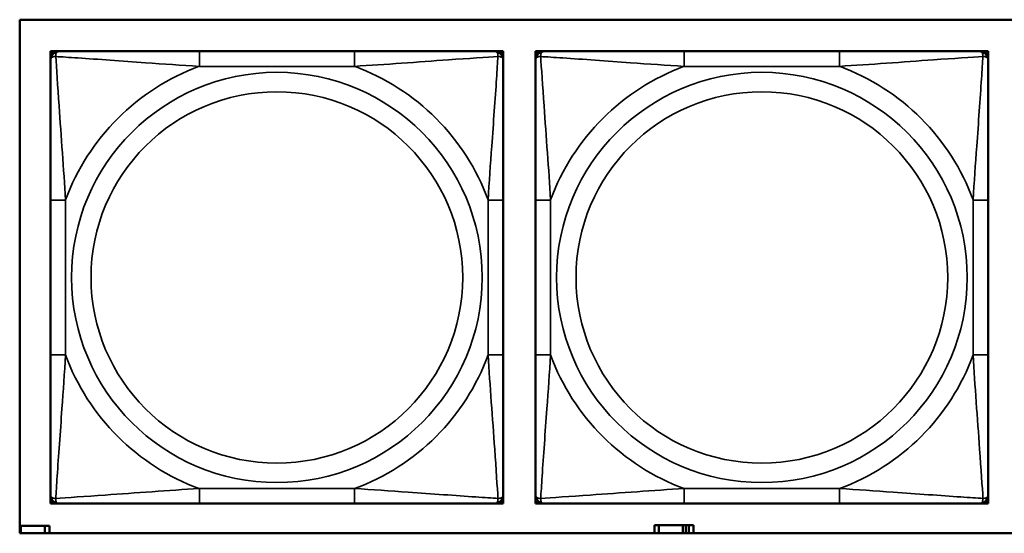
# Model space of a CAD drawing. Header units: inches. Extents: x 0.2 to 58.8, y 1.7 to 68.8.
# Tile 109 of 256: x 31.102 to 32.386, y 47.767 to 48.437. Entities that reach past the tile are written whole.
import ezdxf

# ---------------------------------------------------------------- set-up
doc = ezdxf.new("R2010")
doc.units = ezdxf.units.IN
doc.header["$MEASUREMENT"] = 0
doc.layers.add('Visible (ANSI)', color=7, linetype='Continuous', lineweight=50)
doc.layers.add('Visible Narrow (ANSI)', color=7, linetype='Continuous', lineweight=35)

msp = doc.modelspace()

# ---------------------------------------------------------------- linework, layer by layer
at = {"layer": 'Visible (ANSI)'}
for p, q in [((31.1021, 47.7667), (31.1021, 48.4372)), ((31.1021, 48.4372), (36.1874, 48.4372)), ((31.1422, 48.396), (31.1481, 48.396)), ((31.1422, 48.3901), (31.1422, 48.396)), ((31.1481, 48.396), (31.154, 48.396)), ((31.5387, 48.396), (31.3364, 48.396)), ((31.721, 48.396), (31.7269, 48.396)), ((31.7269, 48.396), (31.7328, 48.396)), ((31.7328, 48.396), (31.7328, 48.3901)), ((31.7748, 48.396), (31.7807, 48.396)), ((31.7748, 48.3901), (31.7748, 48.396)), ((31.7807, 48.396), (31.7866, 48.396)), ((32.1712, 48.396), (31.9689, 48.396)), ((32.3535, 48.396), (32.3594, 48.396)), ((32.3594, 48.396), (32.3653, 48.396)), ((32.3653, 48.396), (32.3653, 48.3901)), ((31.1422, 48.3842), (31.1422, 48.3901)), ((31.7328, 48.3901), (31.7328, 48.3842)), ((31.7748, 48.3842), (31.7748, 48.3901)), ((32.3653, 48.3901), (32.3653, 48.3842)), ((31.1422, 48.2018), (31.1422, 47.9995)), ((31.7328, 47.9995), (31.7328, 48.2018)), ((31.7748, 48.2018), (31.7748, 47.9995)), ((32.3653, 47.9995), (32.3653, 48.2018)), ((31.1422, 47.8113), (31.1422, 47.8172)), ((31.7328, 47.8172), (31.7328, 47.8113)), ((31.7748, 47.8113), (31.7748, 47.8172)), ((32.3653, 47.8172), (32.3653, 47.8113)), ((31.1422, 47.8054), (31.1422, 47.8113)), ((31.1481, 47.8054), (31.1422, 47.8054)), ((31.154, 47.8054), (31.1481, 47.8054)), ((31.3364, 47.8054), (31.5387, 47.8054)), ((31.7269, 47.8054), (31.721, 47.8054)), ((31.7328, 47.8054), (31.7269, 47.8054)), ((31.7328, 47.8113), (31.7328, 47.8054)), ((31.7748, 47.8054), (31.7748, 47.8113)), ((31.7807, 47.8054), (31.7748, 47.8054)), ((31.7866, 47.8054), (31.7807, 47.8054)), ((31.9689, 47.8054), (32.1712, 47.8054)), ((32.3594, 47.8054), (32.3535, 47.8054)), ((32.3653, 47.8054), (32.3594, 47.8054)), ((32.3653, 47.8113), (32.3653, 47.8054)), ((31.1021, 47.7763), (31.1037, 47.7763)), ((31.1037, 47.7763), (31.1037, 47.7667)), ((31.1037, 47.7763), (31.135, 47.7763)), ((31.135, 47.7763), (31.135, 47.7667)), ((31.1409, 47.7763), (31.135, 47.7763)), ((31.1409, 47.7667), (31.1409, 47.7763)), ((31.9357, 47.7773), (31.9299, 47.7773)), ((31.9299, 47.7773), (31.9299, 47.7667)), ((31.9357, 47.7773), (31.967, 47.7773)), ((31.9357, 47.7667), (31.9357, 47.7773)), ((31.967, 47.7667), (31.967, 47.7773)), ((31.967, 47.7773), (31.971, 47.7773)), ((31.971, 47.7773), (31.971, 47.7667)), ((31.971, 47.7773), (31.975, 47.7773)), ((31.9809, 47.7773), (31.975, 47.7773)), ((31.975, 47.7773), (31.975, 47.7667)), ((31.9809, 47.7667), (31.9809, 47.7773)), ((36.1874, 47.7667), (31.1021, 47.7667)), ((31.9218, 47.7667), (31.9218, 47.7668)), ((31.9218, 47.7668), (31.9299, 47.7668)), ((31.9809, 47.7668), (31.9873, 47.7668)), ((31.9873, 47.7668), (31.9873, 47.7667))]:
    msp.add_line(p, q, dxfattribs=at)
for centre, radius, start, end in [((31.1481, 48.3901), 0.00591, 90, 180), ((31.154, 48.3842), 0.0118, 90, 180), ((31.721, 48.3842), 0.0118, 0, 90), ((31.7269, 48.3901), 0.00591, 0, 90), ((31.7807, 48.3901), 0.00591, 90, 180), ((31.7866, 48.3842), 0.0118, 90, 180), ((32.3535, 48.3842), 0.0118, 0, 90), ((32.3594, 48.3901), 0.00591, 0, 90), ((31.154, 47.8172), 0.0118, 180, 270), ((31.721, 47.8172), 0.0118, 270, 0), ((31.7866, 47.8172), 0.0118, 180, 270), ((32.3535, 47.8172), 0.0118, 270, 0), ((31.1481, 47.8113), 0.00591, 180, 270), ((31.7269, 47.8113), 0.00591, 270, 0), ((31.7807, 47.8113), 0.00591, 180, 270), ((32.3594, 47.8113), 0.00591, 270, 0)]:
    msp.add_arc(centre, radius, start, end, dxfattribs=at)
for points, knots in [([(31.3364, 48.396), (31.3127, 48.396), (31.2887, 48.396), (31.2653, 48.396), (31.2347, 48.396), (31.2038, 48.396), (31.1805, 48.396), (31.1685, 48.396), (31.1589, 48.396), (31.154, 48.396)], [0.2569537, 0.2569537, 0.2569537, 0.2569537, 0.4371919, 0.4371919, 0.4371919, 0.6739428, 0.6739428, 0.6739428, 0.7963818, 0.7963818, 0.7963818, 0.7963818]), ([(31.721, 48.396), (31.7152, 48.396), (31.7027, 48.396), (31.6875, 48.396), (31.6641, 48.396), (31.635, 48.396), (31.6059, 48.396), (31.5837, 48.396), (31.5611, 48.396), (31.5387, 48.396)], [-0.7968224, -0.7968224, -0.7968224, -0.7968224, -0.6514613, -0.6514613, -0.6514613, -0.427691, -0.427691, -0.427691, -0.2569517, -0.2569517, -0.2569517, -0.2569517]), ([(31.9689, 48.396), (31.9452, 48.396), (31.9213, 48.396), (31.8979, 48.396), (31.8672, 48.396), (31.8363, 48.396), (31.8131, 48.396), (31.8011, 48.396), (31.7914, 48.396), (31.7866, 48.396)], [0.2569537, 0.2569537, 0.2569537, 0.2569537, 0.4371919, 0.4371919, 0.4371919, 0.6739428, 0.6739428, 0.6739428, 0.7963818, 0.7963818, 0.7963818, 0.7963818]), ([(32.3535, 48.396), (32.3478, 48.396), (32.3353, 48.396), (32.3201, 48.396), (32.2966, 48.396), (32.2675, 48.396), (32.2384, 48.396), (32.2163, 48.396), (32.1936, 48.396), (32.1712, 48.396)], [-0.7968224, -0.7968224, -0.7968224, -0.7968224, -0.6514613, -0.6514613, -0.6514613, -0.427691, -0.427691, -0.427691, -0.2569517, -0.2569517, -0.2569517, -0.2569517]), ([(31.1422, 48.3842), (31.1422, 48.3784), (31.1422, 48.3659), (31.1422, 48.3507), (31.1422, 48.3273), (31.1422, 48.2982), (31.1422, 48.2691), (31.1422, 48.2469), (31.1422, 48.2243), (31.1422, 48.2018)], [-0.7968224, -0.7968224, -0.7968224, -0.7968224, -0.6514613, -0.6514613, -0.6514613, -0.427691, -0.427691, -0.427691, -0.2569517, -0.2569517, -0.2569517, -0.2569517]), ([(31.7328, 48.2018), (31.7328, 48.2255), (31.7328, 48.2495), (31.7328, 48.2729), (31.7328, 48.3035), (31.7328, 48.3344), (31.7328, 48.3577), (31.7328, 48.3697), (31.7328, 48.3793), (31.7328, 48.3842)], [0.2569537, 0.2569537, 0.2569537, 0.2569537, 0.4371919, 0.4371919, 0.4371919, 0.6739428, 0.6739428, 0.6739428, 0.7963818, 0.7963818, 0.7963818, 0.7963818]), ([(31.7748, 48.3842), (31.7748, 48.3784), (31.7748, 48.3659), (31.7748, 48.3507), (31.7748, 48.3273), (31.7748, 48.2982), (31.7748, 48.2691), (31.7748, 48.2469), (31.7748, 48.2243), (31.7748, 48.2018)], [-0.7968224, -0.7968224, -0.7968224, -0.7968224, -0.6514613, -0.6514613, -0.6514613, -0.427691, -0.427691, -0.427691, -0.2569517, -0.2569517, -0.2569517, -0.2569517]), ([(32.3653, 48.2018), (32.3653, 48.2255), (32.3653, 48.2495), (32.3653, 48.2729), (32.3653, 48.3035), (32.3653, 48.3344), (32.3653, 48.3577), (32.3653, 48.3697), (32.3653, 48.3793), (32.3653, 48.3842)], [0.2569537, 0.2569537, 0.2569537, 0.2569537, 0.4371919, 0.4371919, 0.4371919, 0.6739428, 0.6739428, 0.6739428, 0.7963818, 0.7963818, 0.7963818, 0.7963818]), ([(31.1422, 47.9995), (31.1422, 47.9759), (31.1422, 47.9519), (31.1422, 47.9285), (31.1422, 47.8978), (31.1422, 47.867), (31.1422, 47.8437), (31.1422, 47.8317), (31.1422, 47.8221), (31.1422, 47.8172)], [0.2569537, 0.2569537, 0.2569537, 0.2569537, 0.4371919, 0.4371919, 0.4371919, 0.6739428, 0.6739428, 0.6739428, 0.7963818, 0.7963818, 0.7963818, 0.7963818]), ([(31.7328, 47.8172), (31.7328, 47.823), (31.7328, 47.8355), (31.7328, 47.8507), (31.7328, 47.8741), (31.7328, 47.9032), (31.7328, 47.9323), (31.7328, 47.9545), (31.7328, 47.9771), (31.7328, 47.9995)], [-0.7968224, -0.7968224, -0.7968224, -0.7968224, -0.6514613, -0.6514613, -0.6514613, -0.427691, -0.427691, -0.427691, -0.2569517, -0.2569517, -0.2569517, -0.2569517]), ([(31.7748, 47.9995), (31.7748, 47.9759), (31.7748, 47.9519), (31.7748, 47.9285), (31.7748, 47.8978), (31.7748, 47.867), (31.7748, 47.8437), (31.7748, 47.8317), (31.7748, 47.8221), (31.7748, 47.8172)], [0.2569537, 0.2569537, 0.2569537, 0.2569537, 0.4371919, 0.4371919, 0.4371919, 0.6739428, 0.6739428, 0.6739428, 0.7963818, 0.7963818, 0.7963818, 0.7963818]), ([(32.3653, 47.8172), (32.3653, 47.823), (32.3653, 47.8355), (32.3653, 47.8507), (32.3653, 47.8741), (32.3653, 47.9032), (32.3653, 47.9323), (32.3653, 47.9545), (32.3653, 47.9771), (32.3653, 47.9995)], [-0.7968224, -0.7968224, -0.7968224, -0.7968224, -0.6514613, -0.6514613, -0.6514613, -0.427691, -0.427691, -0.427691, -0.2569517, -0.2569517, -0.2569517, -0.2569517]), ([(31.154, 47.8054), (31.1598, 47.8054), (31.1723, 47.8054), (31.1875, 47.8054), (31.2109, 47.8054), (31.24, 47.8054), (31.2691, 47.8054), (31.2913, 47.8054), (31.3139, 47.8054), (31.3364, 47.8054)], [-0.7968224, -0.7968224, -0.7968224, -0.7968224, -0.6514613, -0.6514613, -0.6514613, -0.427691, -0.427691, -0.427691, -0.2569517, -0.2569517, -0.2569517, -0.2569517]), ([(31.5387, 47.8054), (31.5623, 47.8054), (31.5863, 47.8054), (31.6097, 47.8054), (31.6403, 47.8054), (31.6712, 47.8054), (31.6945, 47.8054), (31.7065, 47.8054), (31.7161, 47.8054), (31.721, 47.8054)], [0.2569537, 0.2569537, 0.2569537, 0.2569537, 0.4371919, 0.4371919, 0.4371919, 0.6739428, 0.6739428, 0.6739428, 0.7963818, 0.7963818, 0.7963818, 0.7963818]), ([(31.7866, 47.8054), (31.7923, 47.8054), (31.8048, 47.8054), (31.82, 47.8054), (31.8435, 47.8054), (31.8726, 47.8054), (31.9017, 47.8054), (31.9238, 47.8054), (31.9465, 47.8054), (31.9689, 47.8054)], [-0.7968224, -0.7968224, -0.7968224, -0.7968224, -0.6514613, -0.6514613, -0.6514613, -0.427691, -0.427691, -0.427691, -0.2569517, -0.2569517, -0.2569517, -0.2569517]), ([(32.1712, 47.8054), (32.1949, 47.8054), (32.2188, 47.8054), (32.2422, 47.8054), (32.2729, 47.8054), (32.3038, 47.8054), (32.327, 47.8054), (32.339, 47.8054), (32.3487, 47.8054), (32.3535, 47.8054)], [0.2569537, 0.2569537, 0.2569537, 0.2569537, 0.4371919, 0.4371919, 0.4371919, 0.6739428, 0.6739428, 0.6739428, 0.7963818, 0.7963818, 0.7963818, 0.7963818])]:
    msp.add_open_spline(points, degree=3, knots=knots, dxfattribs=at)
at = {"layer": 'Visible Narrow (ANSI)'}
for p, q in [((31.3364, 48.396), (31.3364, 48.3763)), ((31.5387, 48.396), (31.5387, 48.3763)), ((31.9689, 48.396), (31.9689, 48.3763)), ((32.1712, 48.396), (32.1712, 48.3763)), ((31.3364, 48.3763), (31.5387, 48.3763)), ((31.9689, 48.3763), (32.1712, 48.3763)), ((31.1422, 48.2018), (31.1619, 48.2018)), ((31.1619, 47.9995), (31.1619, 48.2018)), ((31.7131, 48.2018), (31.7131, 47.9995)), ((31.7328, 48.2018), (31.7131, 48.2018)), ((31.7748, 48.2018), (31.7945, 48.2018)), ((31.7945, 47.9995), (31.7945, 48.2018)), ((32.3456, 48.2018), (32.3456, 47.9995)), ((32.3653, 48.2018), (32.3456, 48.2018)), ((31.1422, 47.9995), (31.1619, 47.9995)), ((31.7328, 47.9995), (31.7131, 47.9995)), ((31.7748, 47.9995), (31.7945, 47.9995)), ((32.3653, 47.9995), (32.3456, 47.9995)), ((31.5387, 47.8251), (31.3364, 47.8251)), ((31.3364, 47.8054), (31.3364, 47.8251)), ((31.5387, 47.8054), (31.5387, 47.8251)), ((32.1712, 47.8251), (31.9689, 47.8251)), ((31.9689, 47.8054), (31.9689, 47.8251)), ((32.1712, 47.8054), (32.1712, 47.8251))]:
    msp.add_line(p, q, dxfattribs=at)
for centre, radius in [((31.4375, 48.1007), 0.2678), ((32.0701, 48.1007), 0.2678), ((31.4375, 48.1007), 0.2424), ((32.0701, 48.1007), 0.2424)]:
    msp.add_circle(centre, radius, dxfattribs=at)
for centre, start, end in [((31.4375, 48.1007), 110.1547, 159.8453), ((31.4375, 48.1007), 20.1547, 69.8453), ((32.0701, 48.1007), 110.1547, 159.8453), ((32.0701, 48.1007), 20.1547, 69.8453), ((31.4375, 48.1007), 200.1547, 249.8453), ((31.4375, 48.1007), 290.1547, 339.8453), ((32.0701, 48.1007), 200.1547, 249.8453), ((32.0701, 48.1007), 290.1547, 339.8453)]:
    msp.add_arc(centre, 0.2936, start, end, dxfattribs=at)
for points, knots in [([(31.1491, 48.3891), (31.1491, 48.39), (31.1491, 48.3907), (31.1493, 48.3922), (31.1495, 48.3928), (31.15, 48.3937), (31.1502, 48.3941), (31.1505, 48.3945), (31.1506, 48.3946), (31.1509, 48.3949), (31.1511, 48.3951), (31.1517, 48.3955), (31.1521, 48.3956), (31.153, 48.3959), (31.1535, 48.396), (31.154, 48.396)], [-0.00023197, -0.00023197, -0.00023197, -0.00023197, 0.00913095, 0.00913095, 0.01983142, 0.01983142, 0.02651922, 0.02651922, 0.02986312, 0.02986312, 0.03521335, 0.03521335, 0.04377373, 0.04377373, 0.0532704, 0.0532704, 0.0532704, 0.0532704]), ([(31.721, 48.396), (31.7215, 48.396), (31.722, 48.3959), (31.7229, 48.3956), (31.7233, 48.3955), (31.7239, 48.3951), (31.7241, 48.3949), (31.7244, 48.3946), (31.7245, 48.3945), (31.7248, 48.3941), (31.725, 48.3937), (31.7255, 48.3928), (31.7257, 48.3922), (31.7259, 48.3907), (31.7259, 48.39), (31.7259, 48.3891)], [-0.0532704, -0.0532704, -0.0532704, -0.0532704, -0.04377373, -0.04377373, -0.03521335, -0.03521335, -0.02986312, -0.02986312, -0.02651922, -0.02651922, -0.01983142, -0.01983142, -0.00913095, -0.00913095, 0.00023197, 0.00023197, 0.00023197, 0.00023197]), ([(31.7816, 48.3891), (31.7816, 48.39), (31.7817, 48.3907), (31.7819, 48.3922), (31.7821, 48.3928), (31.7825, 48.3937), (31.7827, 48.3941), (31.7831, 48.3945), (31.7832, 48.3946), (31.7835, 48.3949), (31.7837, 48.3951), (31.7843, 48.3955), (31.7847, 48.3956), (31.7855, 48.3959), (31.7861, 48.396), (31.7866, 48.396)], [-0.00023197, -0.00023197, -0.00023197, -0.00023197, 0.00913095, 0.00913095, 0.01983142, 0.01983142, 0.02651922, 0.02651922, 0.02986312, 0.02986312, 0.03521335, 0.03521335, 0.04377373, 0.04377373, 0.0532704, 0.0532704, 0.0532704, 0.0532704]), ([(32.3535, 48.396), (32.354, 48.396), (32.3546, 48.3959), (32.3554, 48.3956), (32.3558, 48.3955), (32.3564, 48.3951), (32.3566, 48.3949), (32.3569, 48.3946), (32.357, 48.3945), (32.3574, 48.3941), (32.3576, 48.3937), (32.358, 48.3928), (32.3582, 48.3922), (32.3584, 48.3907), (32.3585, 48.39), (32.3585, 48.3891)], [-0.0532704, -0.0532704, -0.0532704, -0.0532704, -0.04377373, -0.04377373, -0.03521335, -0.03521335, -0.02986312, -0.02986312, -0.02651922, -0.02651922, -0.01983142, -0.01983142, -0.00913095, -0.00913095, 0.00023197, 0.00023197, 0.00023197, 0.00023197]), ([(31.1422, 48.3842), (31.1422, 48.3847), (31.1423, 48.3852), (31.1425, 48.3861), (31.1427, 48.3865), (31.1431, 48.387), (31.1433, 48.3873), (31.1436, 48.3876), (31.1437, 48.3877), (31.1441, 48.388), (31.1445, 48.3882), (31.1454, 48.3886), (31.146, 48.3889), (31.1475, 48.3891), (31.1482, 48.3891), (31.1491, 48.3891)], [-0.0532704, -0.0532704, -0.0532704, -0.0532704, -0.04377373, -0.04377373, -0.03521335, -0.03521335, -0.02986312, -0.02986312, -0.02651922, -0.02651922, -0.01983142, -0.01983142, -0.00913095, -0.00913095, 0.00023197, 0.00023197, 0.00023197, 0.00023197]), ([(31.1491, 48.3891), (31.1567, 48.3886), (31.1667, 48.388), (31.2038, 48.3855), (31.2355, 48.3832), (31.2898, 48.3793), (31.313, 48.3777), (31.3364, 48.3763)], [-0.7478145, -0.7478145, -0.7478145, -0.7478145, -0.6493253, -0.6493253, -0.427691, -0.427691, -0.2569537, -0.2569537, -0.2569537, -0.2569537]), ([(31.1619, 48.2018), (31.1595, 48.2423), (31.1562, 48.2847), (31.1516, 48.3503), (31.15, 48.3748), (31.1491, 48.3891)], [0.2569517, 0.2569517, 0.2569517, 0.2569517, 0.5559983, 0.5559983, 0.7482818, 0.7482818, 0.7482818, 0.7482818]), ([(31.5387, 48.3763), (31.5791, 48.3787), (31.6215, 48.382), (31.6871, 48.3866), (31.7116, 48.3882), (31.7259, 48.3891)], [0.2569517, 0.2569517, 0.2569517, 0.2569517, 0.5559983, 0.5559983, 0.7482818, 0.7482818, 0.7482818, 0.7482818]), ([(31.7259, 48.3891), (31.7254, 48.3815), (31.7248, 48.3715), (31.7223, 48.3344), (31.72, 48.3027), (31.7161, 48.2484), (31.7145, 48.2252), (31.7131, 48.2018)], [-0.7478145, -0.7478145, -0.7478145, -0.7478145, -0.6493253, -0.6493253, -0.427691, -0.427691, -0.2569537, -0.2569537, -0.2569537, -0.2569537]), ([(31.7259, 48.3891), (31.7268, 48.3891), (31.7275, 48.3891), (31.729, 48.3889), (31.7296, 48.3886), (31.7305, 48.3882), (31.7309, 48.388), (31.7313, 48.3877), (31.7314, 48.3876), (31.7317, 48.3873), (31.7319, 48.387), (31.7323, 48.3865), (31.7325, 48.3861), (31.7327, 48.3852), (31.7328, 48.3847), (31.7328, 48.3842)], [-0.00023197, -0.00023197, -0.00023197, -0.00023197, 0.00913095, 0.00913095, 0.01983142, 0.01983142, 0.02651922, 0.02651922, 0.02986312, 0.02986312, 0.03521335, 0.03521335, 0.04377373, 0.04377373, 0.0532704, 0.0532704, 0.0532704, 0.0532704]), ([(31.7748, 48.3842), (31.7748, 48.3847), (31.7748, 48.3852), (31.7751, 48.3861), (31.7753, 48.3865), (31.7757, 48.387), (31.7758, 48.3873), (31.7761, 48.3876), (31.7763, 48.3877), (31.7767, 48.388), (31.777, 48.3882), (31.7779, 48.3886), (31.7786, 48.3889), (31.78, 48.3891), (31.7808, 48.3891), (31.7816, 48.3891)], [-0.0532704, -0.0532704, -0.0532704, -0.0532704, -0.04377373, -0.04377373, -0.03521335, -0.03521335, -0.02986312, -0.02986312, -0.02651922, -0.02651922, -0.01983142, -0.01983142, -0.00913095, -0.00913095, 0.00023197, 0.00023197, 0.00023197, 0.00023197]), ([(31.7816, 48.3891), (31.7893, 48.3886), (31.7993, 48.388), (31.8363, 48.3855), (31.868, 48.3832), (31.9223, 48.3793), (31.9455, 48.3777), (31.9689, 48.3763)], [-0.7478145, -0.7478145, -0.7478145, -0.7478145, -0.6493253, -0.6493253, -0.427691, -0.427691, -0.2569537, -0.2569537, -0.2569537, -0.2569537]), ([(31.7945, 48.2018), (31.7921, 48.2423), (31.7888, 48.2847), (31.7842, 48.3503), (31.7825, 48.3748), (31.7816, 48.3891)], [0.2569517, 0.2569517, 0.2569517, 0.2569517, 0.5559983, 0.5559983, 0.7482818, 0.7482818, 0.7482818, 0.7482818]), ([(32.1712, 48.3763), (32.2117, 48.3787), (32.254, 48.382), (32.3197, 48.3866), (32.3441, 48.3882), (32.3585, 48.3891)], [0.2569517, 0.2569517, 0.2569517, 0.2569517, 0.5559983, 0.5559983, 0.7482818, 0.7482818, 0.7482818, 0.7482818]), ([(32.3585, 48.3891), (32.358, 48.3815), (32.3573, 48.3715), (32.3549, 48.3344), (32.3526, 48.3027), (32.3487, 48.2484), (32.347, 48.2252), (32.3456, 48.2018)], [-0.7478145, -0.7478145, -0.7478145, -0.7478145, -0.6493253, -0.6493253, -0.427691, -0.427691, -0.2569537, -0.2569537, -0.2569537, -0.2569537]), ([(32.3585, 48.3891), (32.3593, 48.3891), (32.3601, 48.3891), (32.3615, 48.3889), (32.3622, 48.3886), (32.3631, 48.3882), (32.3634, 48.388), (32.3638, 48.3877), (32.364, 48.3876), (32.3643, 48.3873), (32.3644, 48.387), (32.3648, 48.3865), (32.365, 48.3861), (32.3653, 48.3852), (32.3653, 48.3847), (32.3653, 48.3842)], [-0.00023197, -0.00023197, -0.00023197, -0.00023197, 0.00913095, 0.00913095, 0.01983142, 0.01983142, 0.02651922, 0.02651922, 0.02986312, 0.02986312, 0.03521335, 0.03521335, 0.04377373, 0.04377373, 0.0532704, 0.0532704, 0.0532704, 0.0532704]), ([(31.1491, 47.8123), (31.1496, 47.8199), (31.1502, 47.8299), (31.1527, 47.867), (31.155, 47.8987), (31.1589, 47.9529), (31.1605, 47.9762), (31.1619, 47.9995)], [-0.7478145, -0.7478145, -0.7478145, -0.7478145, -0.6493253, -0.6493253, -0.427691, -0.427691, -0.2569537, -0.2569537, -0.2569537, -0.2569537]), ([(31.7131, 47.9995), (31.7155, 47.9591), (31.7188, 47.9167), (31.7234, 47.851), (31.725, 47.8266), (31.7259, 47.8123)], [0.2569517, 0.2569517, 0.2569517, 0.2569517, 0.5559983, 0.5559983, 0.7482818, 0.7482818, 0.7482818, 0.7482818]), ([(31.7816, 47.8123), (31.7821, 47.8199), (31.7828, 47.8299), (31.7852, 47.867), (31.7875, 47.8987), (31.7914, 47.9529), (31.7931, 47.9762), (31.7945, 47.9995)], [-0.7478145, -0.7478145, -0.7478145, -0.7478145, -0.6493253, -0.6493253, -0.427691, -0.427691, -0.2569537, -0.2569537, -0.2569537, -0.2569537]), ([(32.3456, 47.9995), (32.348, 47.9591), (32.3513, 47.9167), (32.3559, 47.851), (32.3576, 47.8266), (32.3585, 47.8123)], [0.2569517, 0.2569517, 0.2569517, 0.2569517, 0.5559983, 0.5559983, 0.7482818, 0.7482818, 0.7482818, 0.7482818]), ([(31.1491, 47.8123), (31.1482, 47.8123), (31.1475, 47.8123), (31.146, 47.8125), (31.1454, 47.8127), (31.1445, 47.8132), (31.1441, 47.8134), (31.1437, 47.8137), (31.1436, 47.8138), (31.1433, 47.8141), (31.1431, 47.8143), (31.1427, 47.8149), (31.1425, 47.8153), (31.1423, 47.8162), (31.1422, 47.8167), (31.1422, 47.8172)], [-0.00023197, -0.00023197, -0.00023197, -0.00023197, 0.00913095, 0.00913095, 0.01983142, 0.01983142, 0.02651922, 0.02651922, 0.02986312, 0.02986312, 0.03521335, 0.03521335, 0.04377373, 0.04377373, 0.0532704, 0.0532704, 0.0532704, 0.0532704]), ([(31.3364, 47.8251), (31.2959, 47.8227), (31.2535, 47.8194), (31.1879, 47.8148), (31.1634, 47.8132), (31.1491, 47.8123)], [0.2569517, 0.2569517, 0.2569517, 0.2569517, 0.5559983, 0.5559983, 0.7482818, 0.7482818, 0.7482818, 0.7482818]), ([(31.7259, 47.8123), (31.7183, 47.8128), (31.7083, 47.8134), (31.6712, 47.8159), (31.6395, 47.8182), (31.5853, 47.8221), (31.562, 47.8237), (31.5387, 47.8251)], [-0.7478145, -0.7478145, -0.7478145, -0.7478145, -0.6493253, -0.6493253, -0.427691, -0.427691, -0.2569537, -0.2569537, -0.2569537, -0.2569537]), ([(31.7328, 47.8172), (31.7328, 47.8167), (31.7327, 47.8162), (31.7325, 47.8153), (31.7323, 47.8149), (31.7319, 47.8143), (31.7317, 47.8141), (31.7314, 47.8138), (31.7313, 47.8137), (31.7309, 47.8134), (31.7305, 47.8132), (31.7296, 47.8127), (31.729, 47.8125), (31.7275, 47.8123), (31.7268, 47.8123), (31.7259, 47.8123)], [-0.0532704, -0.0532704, -0.0532704, -0.0532704, -0.04377373, -0.04377373, -0.03521335, -0.03521335, -0.02986312, -0.02986312, -0.02651922, -0.02651922, -0.01983142, -0.01983142, -0.00913095, -0.00913095, 0.00023197, 0.00023197, 0.00023197, 0.00023197]), ([(31.7816, 47.8123), (31.7808, 47.8123), (31.78, 47.8123), (31.7786, 47.8125), (31.7779, 47.8127), (31.777, 47.8132), (31.7767, 47.8134), (31.7763, 47.8137), (31.7761, 47.8138), (31.7758, 47.8141), (31.7757, 47.8143), (31.7753, 47.8149), (31.7751, 47.8153), (31.7748, 47.8162), (31.7748, 47.8167), (31.7748, 47.8172)], [-0.00023197, -0.00023197, -0.00023197, -0.00023197, 0.00913095, 0.00913095, 0.01983142, 0.01983142, 0.02651922, 0.02651922, 0.02986312, 0.02986312, 0.03521335, 0.03521335, 0.04377373, 0.04377373, 0.0532704, 0.0532704, 0.0532704, 0.0532704]), ([(31.9689, 47.8251), (31.9284, 47.8227), (31.8861, 47.8194), (31.8204, 47.8148), (31.796, 47.8132), (31.7816, 47.8123)], [0.2569517, 0.2569517, 0.2569517, 0.2569517, 0.5559983, 0.5559983, 0.7482818, 0.7482818, 0.7482818, 0.7482818]), ([(32.3585, 47.8123), (32.3508, 47.8128), (32.3408, 47.8134), (32.3038, 47.8159), (32.2721, 47.8182), (32.2178, 47.8221), (32.1946, 47.8237), (32.1712, 47.8251)], [-0.7478145, -0.7478145, -0.7478145, -0.7478145, -0.6493253, -0.6493253, -0.427691, -0.427691, -0.2569537, -0.2569537, -0.2569537, -0.2569537]), ([(32.3653, 47.8172), (32.3653, 47.8167), (32.3653, 47.8162), (32.365, 47.8153), (32.3648, 47.8149), (32.3644, 47.8143), (32.3643, 47.8141), (32.364, 47.8138), (32.3638, 47.8137), (32.3634, 47.8134), (32.3631, 47.8132), (32.3622, 47.8127), (32.3615, 47.8125), (32.3601, 47.8123), (32.3593, 47.8123), (32.3585, 47.8123)], [-0.0532704, -0.0532704, -0.0532704, -0.0532704, -0.04377373, -0.04377373, -0.03521335, -0.03521335, -0.02986312, -0.02986312, -0.02651922, -0.02651922, -0.01983142, -0.01983142, -0.00913095, -0.00913095, 0.00023197, 0.00023197, 0.00023197, 0.00023197]), ([(31.154, 47.8054), (31.1535, 47.8054), (31.153, 47.8055), (31.1521, 47.8057), (31.1517, 47.8059), (31.1511, 47.8063), (31.1509, 47.8065), (31.1506, 47.8068), (31.1505, 47.8069), (31.1502, 47.8073), (31.15, 47.8076), (31.1495, 47.8086), (31.1493, 47.8092), (31.1491, 47.8107), (31.1491, 47.8114), (31.1491, 47.8123)], [-0.0532704, -0.0532704, -0.0532704, -0.0532704, -0.04377373, -0.04377373, -0.03521335, -0.03521335, -0.02986312, -0.02986312, -0.02651922, -0.02651922, -0.01983142, -0.01983142, -0.00913095, -0.00913095, 0.00023197, 0.00023197, 0.00023197, 0.00023197]), ([(31.7259, 47.8123), (31.7259, 47.8114), (31.7259, 47.8107), (31.7257, 47.8092), (31.7255, 47.8086), (31.725, 47.8076), (31.7248, 47.8073), (31.7245, 47.8069), (31.7244, 47.8068), (31.7241, 47.8065), (31.7239, 47.8063), (31.7233, 47.8059), (31.7229, 47.8057), (31.722, 47.8055), (31.7215, 47.8054), (31.721, 47.8054)], [-0.00023197, -0.00023197, -0.00023197, -0.00023197, 0.00913095, 0.00913095, 0.01983142, 0.01983142, 0.02651922, 0.02651922, 0.02986312, 0.02986312, 0.03521335, 0.03521335, 0.04377373, 0.04377373, 0.0532704, 0.0532704, 0.0532704, 0.0532704]), ([(31.7866, 47.8054), (31.7861, 47.8054), (31.7855, 47.8055), (31.7847, 47.8057), (31.7843, 47.8059), (31.7837, 47.8063), (31.7835, 47.8065), (31.7832, 47.8068), (31.7831, 47.8069), (31.7827, 47.8073), (31.7825, 47.8076), (31.7821, 47.8086), (31.7819, 47.8092), (31.7817, 47.8107), (31.7816, 47.8114), (31.7816, 47.8123)], [-0.0532704, -0.0532704, -0.0532704, -0.0532704, -0.04377373, -0.04377373, -0.03521335, -0.03521335, -0.02986312, -0.02986312, -0.02651922, -0.02651922, -0.01983142, -0.01983142, -0.00913095, -0.00913095, 0.00023197, 0.00023197, 0.00023197, 0.00023197]), ([(32.3585, 47.8123), (32.3585, 47.8114), (32.3584, 47.8107), (32.3582, 47.8092), (32.358, 47.8086), (32.3576, 47.8076), (32.3574, 47.8073), (32.357, 47.8069), (32.3569, 47.8068), (32.3566, 47.8065), (32.3564, 47.8063), (32.3558, 47.8059), (32.3554, 47.8057), (32.3546, 47.8055), (32.354, 47.8054), (32.3535, 47.8054)], [-0.00023197, -0.00023197, -0.00023197, -0.00023197, 0.00913095, 0.00913095, 0.01983142, 0.01983142, 0.02651922, 0.02651922, 0.02986312, 0.02986312, 0.03521335, 0.03521335, 0.04377373, 0.04377373, 0.0532704, 0.0532704, 0.0532704, 0.0532704])]:
    msp.add_open_spline(points, degree=3, knots=knots, dxfattribs=at)

doc.saveas('drawing.dxf')
